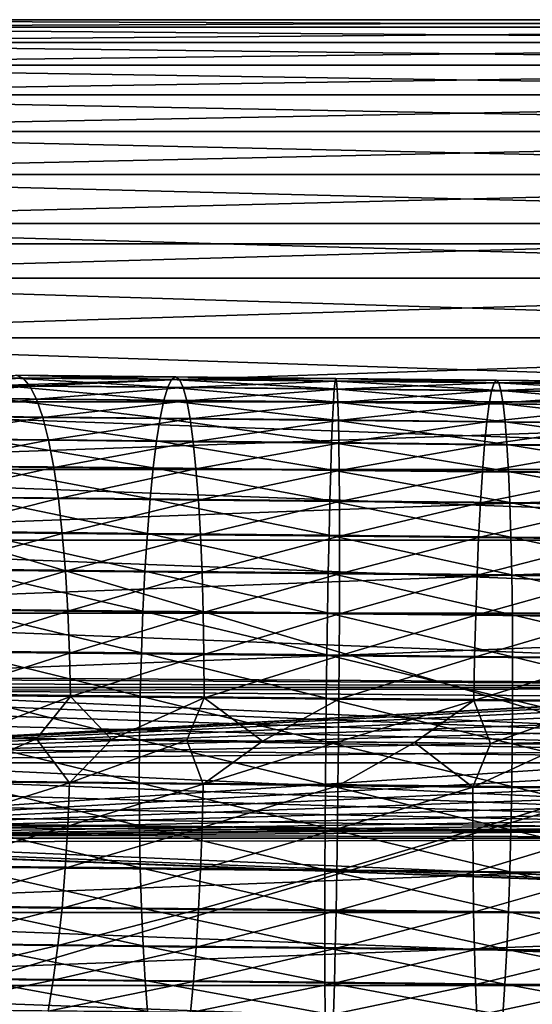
# Model space of a CAD drawing. Header units: metres. Extents: x -22 to 237, y -22 to 22.
# Tile 22 of 80: x 50 to 65, y -7 to 21. Entities that reach past the tile are written whole.
import ezdxf

# ---------------------------------------------------------------- set-up
doc = ezdxf.new("R2010")
doc.units = ezdxf.units.M
doc.layers.add('solid_KKK', color=7, linetype='CONTINUOUS')

msp = doc.modelspace()

# ---------------------------------------------------------------- linework, layer by layer
at = {"layer": 'solid_KKK'}
for points in [[(35.75, 21.472404, 150.911041), (91.050003, 21.472404, 150.911041), (91.050003, 21.252069, 148.744308)], [(35.75, 21.252069, 148.744308), (35.75, 21.472404, 150.911041), (91.050003, 21.252069, 148.744308)], [(35.75, 21.472404, 153.088959), (91.050003, 21.472404, 153.088959), (91.050003, 21.472404, 150.911041)], [(35.75, 21.472404, 150.911041), (35.75, 21.472404, 153.088959), (91.050003, 21.472404, 150.911041)], [(35.75, 21.252069, 155.255692), (91.050003, 21.252069, 155.255692), (91.050003, 21.472404, 153.088959)], [(35.75, 21.472404, 153.088959), (35.75, 21.252069, 155.255692), (91.050003, 21.472404, 153.088959)], [(35.75, 21.252069, 148.744308), (91.050003, 21.252069, 148.744308), (91.050003, 20.813658, 146.610977)], [(35.75, 20.813658, 146.610977), (35.75, 21.252069, 148.744308), (91.050003, 20.813658, 146.610977)], [(35.75, 20.813658, 157.389023), (91.050003, 20.813658, 157.389023), (91.050003, 21.252069, 155.255692)], [(35.75, 21.252069, 155.255692), (35.75, 20.813658, 157.389023), (91.050003, 21.252069, 155.255692)], [(35.75, 20.813658, 146.610977), (91.050003, 20.813658, 146.610977), (91.050003, 20.161673, 144.532944)], [(35.75, 20.161671, 144.532944), (35.75, 20.813658, 146.610977), (91.050003, 20.161673, 144.532944)], [(35.75, 20.161671, 159.467056), (91.050003, 20.161673, 159.467056), (91.050003, 20.813658, 157.389023)], [(35.75, 20.813658, 157.389023), (35.75, 20.161671, 159.467056), (91.050003, 20.813658, 157.389023)], [(35.75, 20.161671, 144.532944), (91.050003, 20.161673, 144.532944), (91.050003, 19.302799, 142.531525)], [(35.75, 19.302797, 161.468475), (91.050003, 19.302799, 161.468475), (91.050003, 20.161673, 159.467056)], [(35.75, 20.161671, 159.467056), (35.75, 19.302797, 161.468475), (91.050003, 20.161673, 159.467056)], [(35.75, 19.302797, 142.531525), (35.75, 20.161671, 144.532944), (91.050003, 19.302799, 142.531525)], [(35.75, 19.302797, 142.531525), (91.050003, 19.302799, 142.531525), (91.050003, 18.245853, 140.627274)], [(35.75, 18.245852, 163.372726), (91.050003, 18.245853, 163.372726), (91.050003, 19.302799, 161.468475)], [(35.75, 19.302797, 161.468475), (35.75, 18.245852, 163.372726), (91.050003, 19.302799, 161.468475)], [(35.75, 18.245852, 140.627274), (35.75, 19.302797, 142.531525), (91.050003, 18.245853, 140.627274)], [(35.75, 18.245852, 140.627274), (91.050003, 18.245853, 140.627274), (91.050003, 17.00168, 138.839722)], [(35.75, 17.001678, 165.160278), (91.050003, 17.00168, 165.160278), (91.050003, 18.245853, 163.372726)], [(35.75, 18.245852, 163.372726), (35.75, 17.001678, 165.160278), (91.050003, 18.245853, 163.372726)], [(35.75, 17.001678, 138.839722), (35.75, 18.245852, 140.627274), (91.050003, 17.00168, 138.839722)], [(35.75, 17.001678, 138.839722), (91.050003, 17.00168, 138.839722), (91.050003, 15.583048, 137.18721)], [(35.75, 15.583044, 166.81279), (91.050003, 15.583048, 166.81279), (91.050003, 17.00168, 165.160278)], [(35.75, 17.001678, 165.160278), (35.75, 15.583044, 166.81279), (91.050003, 17.00168, 165.160278)], [(35.75, 15.583044, 137.18721), (35.75, 17.001678, 138.839722), (91.050003, 15.583048, 137.18721)], [(35.75, 15.583044, 137.18721), (91.050003, 15.583048, 137.18721), (91.050003, 14.004513, 135.686707)], [(35.75, 14.004508, 168.313293), (91.050003, 14.004513, 168.313293), (91.050003, 15.583048, 166.81279)], [(35.75, 15.583044, 166.81279), (35.75, 14.004508, 168.313293), (91.050003, 15.583048, 166.81279)], [(35.75, 14.004508, 135.686707), (35.75, 15.583044, 137.18721), (91.050003, 14.004513, 135.686707)], [(120.987495, 15, 265.399994), (19.974985, 15, 250.300003), (19.974985, 15, 265.399994)], [(120.987495, -15, 265.399994), (120.987495, 15, 265.399994), (19.974985, 15, 265.399994)], [(120.987495, -15, 265.399994), (19.974985, 15, 265.399994), (19.974985, -15, 265.399994)], [(120.987495, 15, 250.300003), (19.974985, 15, 250.300003), (120.987495, 15, 265.399994)], [(19.974985, -15, 250.300003), (19.974985, 15, 250.300003), (120.987495, 15, 250.300003)], [(19.974985, -15, 250.300003), (120.987495, 15, 250.300003), (120.987495, -15, 250.300003)], [(35.75, 14.004508, 135.686707), (91.050003, 14.004513, 135.686707), (91.050003, 12.282272, 134.353592)], [(35.75, 12.282267, 169.646408), (91.050003, 12.282272, 169.646408), (91.050003, 14.004513, 168.313293)], [(35.75, 14.004508, 168.313293), (35.75, 12.282267, 169.646408), (91.050003, 14.004513, 168.313293)], [(35.75, 12.282267, 134.353592), (35.75, 14.004508, 135.686707), (91.050003, 12.282272, 134.353592)], [(35.75, 12.282267, 134.353592), (91.050003, 12.282272, 134.353592), (91.050003, 10.433998, 133.201553)], [(35.75, 10.433991, 170.798447), (91.050003, 10.433998, 170.798447), (91.050003, 12.282272, 169.646408)], [(35.75, 12.282267, 169.646408), (35.75, 10.433991, 170.798447), (91.050003, 12.282272, 169.646408)], [(35.75, 10.433991, 133.201553), (35.75, 12.282267, 134.353592), (91.050003, 10.433998, 133.201553)], [(50.375778, 11.199523, 630.142944), (50.577103, 11.119133, 628.892334), (46.115894, 11.164984, 628.006775)], [(46.115894, 11.164984, 628.006775), (50.577103, 11.119133, 628.892334), (46.400055, 10.93146, 626.791992)], [(50.577103, 11.119133, 628.892334), (50.77388, 10.886508, 627.660278), (46.400055, 10.93146, 626.791992)], [(49.971275, 10.901134, 632.626343), (54.752197, 10.85206, 633.224976), (50.172848, 11.126501, 631.393677)], [(50.172848, 11.126501, 631.393677), (54.865326, 11.078335, 631.981201), (50.375778, 11.199523, 630.142944)], [(54.752197, 10.85206, 633.224976), (54.865326, 11.078335, 631.981201), (50.172848, 11.126501, 631.393677)], [(50.375778, 11.199523, 630.142944), (54.978516, 11.152278, 630.719238), (50.577103, 11.119133, 628.892334)], [(54.865326, 11.078335, 631.981201), (54.978516, 11.152278, 630.719238), (50.375778, 11.199523, 630.142944)], [(54.978516, 11.152278, 630.719238), (55.090118, 11.072809, 629.457397), (50.577103, 11.119133, 628.892334)], [(50.577103, 11.119133, 628.892334), (55.090118, 11.072809, 629.457397), (50.77388, 10.886508, 627.660278)], [(54.865326, 11.078335, 631.981201), (59.587761, 11.029922, 632.232483), (54.978516, 11.152278, 630.719238)], [(54.978516, 11.152278, 630.719238), (59.610638, 11.104791, 630.965637), (55.090118, 11.072809, 629.457397)], [(59.587761, 11.029922, 632.232483), (59.610638, 11.104791, 630.965637), (54.978516, 11.152278, 630.719238)], [(59.610638, 11.104791, 630.965637), (59.631943, 11.026248, 629.699036), (55.090118, 11.072809, 629.457397)], [(59.587761, 11.029922, 632.232483), (64.316086, 10.981509, 632.146179), (59.610638, 11.104791, 630.965637)], [(59.610638, 11.104791, 630.965637), (64.248543, 11.057303, 630.881042), (59.631943, 11.026248, 629.699036)], [(64.316086, 10.981509, 632.146179), (64.248543, 11.057303, 630.881042), (59.610638, 11.104791, 630.965637)], [(46.400055, 10.93146, 626.791992), (50.77388, 10.886508, 627.660278), (46.674198, 10.549126, 625.61322)], [(50.77388, 10.886508, 627.660278), (50.96323, 10.505044, 626.4646), (46.674198, 10.549126, 625.61322)], [(49.774006, 10.526717, 633.822937), (54.640785, 10.476762, 634.432251), (49.971275, 10.901134, 632.626343)], [(54.640785, 10.476762, 634.432251), (54.752197, 10.85206, 633.224976), (49.971275, 10.901134, 632.626343)], [(55.090118, 11.072809, 629.457397), (55.198498, 10.841091, 628.214233), (50.77388, 10.886508, 627.660278)], [(50.77388, 10.886508, 627.660278), (55.198498, 10.841091, 628.214233), (50.96323, 10.505044, 626.4646)], [(55.198498, 10.841091, 628.214233), (55.302071, 10.460508, 627.007874), (50.96323, 10.505044, 626.4646)], [(54.640785, 10.476762, 634.432251), (59.538631, 10.426551, 634.692871), (54.752197, 10.85206, 633.224976)], [(54.752197, 10.85206, 633.224976), (59.563641, 10.802735, 633.480957), (54.865326, 11.078335, 631.981201)], [(59.538631, 10.426551, 634.692871), (59.563641, 10.802735, 633.480957), (54.752197, 10.85206, 633.224976)], [(59.563641, 10.802735, 633.480957), (59.587761, 11.029922, 632.232483), (54.865326, 11.078335, 631.981201)], [(55.090118, 11.072809, 629.457397), (59.631943, 11.026248, 629.699036), (55.198498, 10.841091, 628.214233)], [(59.631943, 11.026248, 629.699036), (59.65136, 10.795442, 628.451172), (55.198498, 10.841091, 628.214233)], [(55.198498, 10.841091, 628.214233), (59.65136, 10.795442, 628.451172), (55.302071, 10.460508, 627.007874)], [(59.563641, 10.802735, 633.480957), (64.381088, 10.75341, 633.393005), (59.587761, 11.029922, 632.232483)], [(64.381088, 10.75341, 633.393005), (64.316086, 10.981509, 632.146179), (59.587761, 11.029922, 632.232483)], [(64.248543, 11.057303, 630.881042), (64.179436, 10.979687, 629.616089), (59.631943, 11.026248, 629.699036)], [(59.631943, 11.026248, 629.699036), (64.179436, 10.979687, 629.616089), (59.65136, 10.795442, 628.451172)], [(64.179436, 10.979687, 629.616089), (64.109779, 10.749792, 628.369812), (59.65136, 10.795442, 628.451172)], [(64.179436, 10.979687, 629.616089), (68.709419, 10.933362, 629.208862), (64.109779, 10.749792, 628.369812)], [(68.709419, 10.933362, 629.208862), (68.551041, 10.704375, 627.970581), (64.109779, 10.749792, 628.369812)], [(64.248543, 11.057303, 630.881042), (68.868584, 11.010058, 630.465698), (64.179436, 10.979687, 629.616089)], [(68.868584, 11.010058, 630.465698), (68.709419, 10.933362, 629.208862), (64.179436, 10.979687, 629.616089)], [(69.026207, 10.933343, 631.722778), (68.868584, 11.010058, 630.465698), (64.248543, 11.057303, 630.881042)], [(64.316086, 10.981509, 632.146179), (69.026207, 10.933343, 631.722778), (64.248543, 11.057303, 630.881042)], [(69.179985, 10.704336, 632.961609), (69.026207, 10.933343, 631.722778), (64.316086, 10.981509, 632.146179)], [(64.381088, 10.75341, 633.393005), (69.179985, 10.704336, 632.961609), (64.316086, 10.981509, 632.146179)], [(46.674198, 10.549126, 625.61322), (50.96323, 10.505044, 626.4646), (46.934326, 10.023566, 624.48761)], [(49.583923, 10.008719, 634.965942), (54.532715, 9.957922, 635.585571), (49.774006, 10.526717, 633.822937)], [(54.532715, 9.957922, 635.585571), (54.640785, 10.476762, 634.432251), (49.774006, 10.526717, 633.822937)], [(59.65136, 10.795442, 628.451172), (59.66861, 10.415744, 627.240173), (55.302071, 10.460508, 627.007874)], [(59.538631, 10.426551, 634.692871), (64.442589, 10.37634, 634.603394), (59.563641, 10.802735, 633.480957)], [(64.442589, 10.37634, 634.603394), (64.381088, 10.75341, 633.393005), (59.563641, 10.802735, 633.480957)], [(59.65136, 10.795442, 628.451172), (64.109779, 10.749792, 628.369812), (59.66861, 10.415744, 627.240173)], [(64.109779, 10.749792, 628.369812), (64.040596, 10.370979, 627.1604), (59.66861, 10.415744, 627.240173)], [(64.109779, 10.749792, 628.369812), (68.551041, 10.704375, 627.970581), (64.040596, 10.370979, 627.1604)], [(68.551041, 10.704375, 627.970581), (68.395752, 10.326443, 626.768921), (64.040596, 10.370979, 627.1604)], [(69.327667, 10.326385, 634.164246), (69.179985, 10.704336, 632.961609), (64.381088, 10.75341, 633.393005)], [(64.442589, 10.37634, 634.603394), (69.327667, 10.326385, 634.164246), (64.381088, 10.75341, 633.393005)], [(35.75, 10.433991, 133.201553), (91.050003, 10.433998, 133.201553), (91.050003, 8.478656, 132.242416)], [(35.75, 8.47865, 171.757599), (91.050003, 8.478656, 171.757584), (91.050003, 10.433998, 170.798447)], [(35.75, 10.433991, 170.798447), (35.75, 8.47865, 171.757599), (91.050003, 10.433998, 170.798447)], [(35.75, 8.47865, 132.242401), (35.75, 10.433991, 133.201553), (91.050003, 8.478656, 132.242416)], [(50.96323, 10.505044, 626.4646), (51.142391, 9.980317, 625.322937), (46.934326, 10.023566, 624.48761)], [(50.96323, 10.505044, 626.4646), (55.302071, 10.460508, 627.007874), (51.142391, 9.980317, 625.322937)], [(55.302071, 10.460508, 627.007874), (55.399326, 9.936622, 625.855896), (51.142391, 9.980317, 625.322937)], [(54.532715, 9.957922, 635.585571), (59.5131, 9.906865, 635.850525), (54.640785, 10.476762, 634.432251)], [(59.5131, 9.906865, 635.850525), (59.538631, 10.426551, 634.692871), (54.640785, 10.476762, 634.432251)], [(55.302071, 10.460508, 627.007874), (59.66861, 10.415744, 627.240173), (55.399326, 9.936622, 625.855896)], [(59.66861, 10.415744, 627.240173), (59.683434, 9.892702, 626.083862), (55.399326, 9.936622, 625.855896)], [(59.5131, 9.906865, 635.850525), (64.499695, 9.855808, 635.759521), (59.538631, 10.426551, 634.692871)], [(64.499695, 9.855808, 635.759521), (64.442589, 10.37634, 634.603394), (59.538631, 10.426551, 634.692871)], [(59.66861, 10.415744, 627.240173), (64.040596, 10.370979, 627.1604), (59.683434, 9.892702, 626.083862)], [(64.040596, 10.370979, 627.1604), (63.972885, 9.848783, 626.005554), (59.683434, 9.892702, 626.083862)], [(64.040596, 10.370979, 627.1604), (68.395752, 10.326443, 626.768921), (63.972885, 9.848783, 626.005554)], [(68.395752, 10.326443, 626.768921), (68.245827, 9.805087, 625.62146), (63.972885, 9.848783, 626.005554)], [(69.467102, 9.805011, 635.312988), (69.327667, 10.326385, 634.164246), (64.442589, 10.37634, 634.603394)], [(64.499695, 9.855808, 635.759521), (69.467102, 9.805011, 635.312988), (64.442589, 10.37634, 634.603394)], [(46.934326, 10.023566, 624.48761), (51.142391, 9.980317, 625.322937), (47.176636, 9.362462, 623.43158)], [(51.142391, 9.980317, 625.322937), (51.308746, 9.319993, 624.251831), (47.176636, 9.362462, 623.43158)], [(49.403805, 9.35471, 636.038635), (54.429569, 9.303123, 636.667908), (49.583923, 10.008719, 634.965942)], [(54.429569, 9.303123, 636.667908), (54.532715, 9.957922, 635.585571), (49.583923, 10.008719, 634.965942)], [(51.142391, 9.980317, 625.322937), (55.399326, 9.936622, 625.855896), (51.308746, 9.319993, 624.251831)], [(54.429569, 9.303123, 636.667908), (59.487419, 9.251271, 636.937012), (54.532715, 9.957922, 635.585571)], [(59.487419, 9.251271, 636.937012), (59.5131, 9.906865, 635.850525), (54.532715, 9.957922, 635.585571)], [(55.399326, 9.936622, 625.855896), (55.488838, 9.277086, 624.775208), (51.308746, 9.319993, 624.251831)], [(55.399326, 9.936622, 625.855896), (59.683434, 9.892702, 626.083862), (55.488838, 9.277086, 624.775208)], [(59.683434, 9.892702, 626.083862), (59.695621, 9.23396, 624.999023), (55.488838, 9.277086, 624.775208)], [(59.487419, 9.251271, 636.937012), (64.551575, 9.19942, 636.844604), (59.5131, 9.906865, 635.850525)], [(64.551575, 9.19942, 636.844604), (64.499695, 9.855808, 635.759521), (59.5131, 9.906865, 635.850525)], [(59.683434, 9.892702, 626.083862), (63.972885, 9.848783, 626.005554), (59.695621, 9.23396, 624.999023)], [(63.972885, 9.848783, 626.005554), (63.907646, 9.190833, 624.92218), (59.695621, 9.23396, 624.999023)], [(63.972885, 9.848783, 626.005554), (68.245827, 9.805087, 625.62146), (63.907646, 9.190833, 624.92218)], [(68.245827, 9.805087, 625.62146), (68.103462, 9.147926, 624.544983), (63.907646, 9.190833, 624.92218)], [(69.596245, 9.147833, 636.391113), (69.467102, 9.805011, 635.312988), (64.499695, 9.855808, 635.759521)], [(64.551575, 9.19942, 636.844604), (69.596245, 9.147833, 636.391113), (64.499695, 9.855808, 635.759521)], [(47.176636, 9.362462, 623.43158), (51.308746, 9.319993, 624.251831), (47.397587, 8.575472, 622.460632)], [(51.308746, 9.319993, 624.251831), (51.459862, 8.533721, 623.267029), (47.397587, 8.575472, 622.460632)], [(49.236282, 8.574244, 637.025452), (54.332855, 8.521931, 637.663574), (49.403805, 9.35471, 636.038635)], [(54.332855, 8.521931, 637.663574), (54.429569, 9.303123, 636.667908), (49.403805, 9.35471, 636.038635)], [(51.308746, 9.319993, 624.251831), (55.488838, 9.277086, 624.775208), (51.459862, 8.533721, 623.267029)], [(55.488838, 9.277086, 624.775208), (55.569309, 8.491539, 623.781555), (51.459862, 8.533721, 623.267029)], [(54.332855, 8.521931, 637.663574), (59.461964, 8.469349, 637.936462), (54.429569, 9.303123, 636.667908)], [(59.461964, 8.469349, 637.936462), (59.487419, 9.251271, 636.937012), (54.429569, 9.303123, 636.667908)], [(55.488838, 9.277086, 624.775208), (59.695621, 9.23396, 624.999023), (55.569309, 8.491539, 623.781555)], [(59.695621, 9.23396, 624.999023), (59.70499, 8.449142, 624.001587), (55.569309, 8.491539, 623.781555)], [(59.461964, 8.469349, 637.936462), (64.597473, 8.416766, 637.842712), (59.487419, 9.251271, 636.937012)], [(64.597473, 8.416766, 637.842712), (64.551575, 9.19942, 636.844604), (59.487419, 9.251271, 636.937012)], [(59.695621, 9.23396, 624.999023), (63.907646, 9.190833, 624.92218), (59.70499, 8.449142, 624.001587)], [(63.907646, 9.190833, 624.92218), (63.845829, 8.406744, 623.926025), (59.70499, 8.449142, 624.001587)], [(63.907646, 9.190833, 624.92218), (68.103462, 9.147926, 624.544983), (63.845829, 8.406744, 623.926025)], [(68.103462, 9.147926, 624.544983), (67.970734, 8.364562, 623.555237), (63.845829, 8.406744, 623.926025)], [(69.713211, 8.364452, 637.382874), (69.596245, 9.147833, 636.391113), (64.551575, 9.19942, 636.844604)], [(64.597473, 8.416766, 637.842712), (69.713211, 8.364452, 637.382874), (64.551575, 9.19942, 636.844604)], [(47.397587, 8.575472, 622.460632), (51.459862, 8.533721, 623.267029), (47.593952, 7.674095, 621.588928)], [(49.083801, 7.678727, 637.911804), (54.24398, 7.62576, 638.557922), (49.236282, 8.574244, 637.025452)], [(54.24398, 7.62576, 638.557922), (54.332855, 8.521931, 637.663574), (49.236282, 8.574244, 637.025452)], [(35.75, 8.47865, 132.242401), (91.050003, 8.478656, 132.242416), (91.050003, 6.436311, 131.486008)], [(35.75, 6.436306, 172.513992), (91.050003, 6.436311, 172.513992), (91.050003, 8.478656, 171.757584)], [(35.75, 8.47865, 171.757599), (35.75, 6.436306, 172.513992), (91.050003, 8.478656, 171.757584)], [(35.75, 6.436306, 131.486008), (35.75, 8.47865, 132.242401), (91.050003, 6.436311, 131.486008)], [(51.459862, 8.533721, 623.267029), (51.593529, 7.632988, 622.382874), (47.593952, 7.674095, 621.588928)], [(51.459862, 8.533721, 623.267029), (55.569309, 8.491539, 623.781555), (51.593529, 7.632988, 622.382874)], [(55.569309, 8.491539, 623.781555), (55.639553, 7.591458, 622.889465), (51.593529, 7.632988, 622.382874)], [(54.24398, 7.62576, 638.557922), (59.437103, 7.572522, 638.834229), (54.332855, 8.521931, 637.663574)], [(59.437103, 7.572522, 638.834229), (59.461964, 8.469349, 637.936462), (54.332855, 8.521931, 637.663574)], [(55.569309, 8.491539, 623.781555), (59.70499, 8.449142, 624.001587), (55.639553, 7.591458, 622.889465)], [(59.70499, 8.449142, 624.001587), (59.711407, 7.549714, 623.10614), (55.639553, 7.591458, 622.889465)], [(59.437103, 7.572522, 638.834229), (64.636703, 7.519283, 638.739319), (59.461964, 8.469349, 637.936462)], [(64.636703, 7.519283, 638.739319), (64.597473, 8.416766, 637.842712), (59.461964, 8.469349, 637.936462)], [(59.70499, 8.449142, 624.001587), (63.845829, 8.406744, 623.926025), (59.711407, 7.549714, 623.10614)], [(63.845829, 8.406744, 623.926025), (63.788338, 7.507971, 623.031738), (59.711407, 7.549714, 623.10614)], [(63.845829, 8.406744, 623.926025), (67.970734, 8.364562, 623.555237), (63.788338, 7.507971, 623.031738)], [(67.970734, 8.364562, 623.555237), (67.849579, 7.46644, 622.666626), (63.788338, 7.507971, 623.031738)], [(69.816292, 7.466317, 638.273682), (69.713211, 8.364452, 637.382874), (64.597473, 8.416766, 637.842712)], [(64.636703, 7.519283, 638.739319), (69.816292, 7.466317, 638.273682), (64.597473, 8.416766, 637.842712)], [(47.593952, 7.674095, 621.588928), (51.593529, 7.632988, 622.382874), (47.762859, 6.671501, 620.829224)], [(51.593529, 7.632988, 622.382874), (51.707798, 6.630957, 621.612305), (47.762859, 6.671501, 620.829224)], [(48.948589, 6.681242, 638.684875), (54.164249, 6.627706, 639.337952), (49.083801, 7.678727, 637.911804)], [(54.164249, 6.627706, 639.337952), (54.24398, 7.62576, 638.557922), (49.083801, 7.678727, 637.911804)], [(51.593529, 7.632988, 622.382874), (55.639553, 7.591458, 622.889465), (51.707798, 6.630957, 621.612305)], [(55.639553, 7.591458, 622.889465), (55.698547, 6.589993, 622.112), (51.707798, 6.630957, 621.612305)], [(54.164249, 6.627706, 639.337952), (59.413204, 6.573895, 639.617188), (54.24398, 7.62576, 638.557922)], [(59.413204, 6.573895, 639.617188), (59.437103, 7.572522, 638.834229), (54.24398, 7.62576, 638.557922)], [(55.639553, 7.591458, 622.889465), (59.711407, 7.549714, 623.10614), (55.698547, 6.589993, 622.112)], [(59.711407, 7.549714, 623.10614), (59.714775, 6.54882, 622.325684), (55.698547, 6.589993, 622.112)], [(59.413204, 6.573895, 639.617188), (64.668709, 6.520084, 639.521301), (59.437103, 7.572522, 638.834229)], [(64.668709, 6.520084, 639.521301), (64.636703, 7.519283, 638.739319), (59.437103, 7.572522, 638.834229)], [(59.711407, 7.549714, 623.10614), (63.788338, 7.507971, 623.031738), (59.714775, 6.54882, 622.325684)], [(63.788338, 7.507971, 623.031738), (63.736012, 6.507647, 622.252258), (59.714775, 6.54882, 622.325684)], [(63.788338, 7.507971, 623.031738), (67.849579, 7.46644, 622.666626), (63.736012, 6.507647, 622.252258)], [(67.849579, 7.46644, 622.666626), (67.741768, 6.466684, 621.892212), (63.736012, 6.507647, 622.252258)], [(69.903984, 6.466548, 639.050659), (69.816292, 7.466317, 638.273682), (64.636703, 7.519283, 638.739319)], [(64.668709, 6.520084, 639.521301), (69.903984, 6.466548, 639.050659), (64.636703, 7.519283, 638.739319)], [(47.762859, 6.671501, 620.829224), (51.707798, 6.630957, 621.612305), (47.901844, 5.582341, 620.192566)], [(51.707798, 6.630957, 621.612305), (51.800995, 5.542267, 620.966553), (47.901844, 5.582341, 620.192566)], [(48.832626, 5.596364, 639.333374), (54.094826, 5.54235, 639.992249), (48.948589, 6.681242, 638.684875)], [(54.094826, 5.54235, 639.992249), (54.164249, 6.627706, 639.337952), (48.948589, 6.681242, 638.684875)], [(51.707798, 6.630957, 621.612305), (55.698547, 6.589993, 622.112), (51.800995, 5.542267, 620.966553)], [(55.698547, 6.589993, 622.112), (55.74543, 5.501779, 621.460449), (51.800995, 5.542267, 620.966553)], [(54.094826, 5.54235, 639.992249), (59.390617, 5.48806, 640.273987), (54.164249, 6.627706, 639.337952)], [(59.390617, 5.48806, 640.273987), (59.413204, 6.573895, 639.617188), (54.164249, 6.627706, 639.337952)], [(55.698547, 6.589993, 622.112), (59.714775, 6.54882, 622.325684), (55.74543, 5.501779, 621.460449)], [(59.714775, 6.54882, 622.325684), (59.715046, 5.461084, 621.671631), (55.74543, 5.501779, 621.460449)], [(59.390617, 5.48806, 640.273987), (64.693016, 5.433769, 640.177185), (59.413204, 6.573895, 639.617188)], [(64.693016, 5.433769, 640.177185), (64.668709, 6.520084, 639.521301), (59.413204, 6.573895, 639.617188)], [(59.714775, 6.54882, 622.325684), (63.736012, 6.507647, 622.252258), (59.715046, 5.461084, 621.671631)], [(35.75, 6.436306, 131.486008), (91.050003, 6.436311, 131.486008), (91.050003, 4.32792, 130.940109)], [(35.75, 4.327918, 173.059891), (91.050003, 4.32792, 173.059891), (91.050003, 6.436311, 172.513992)], [(35.75, 6.436306, 172.513992), (35.75, 4.327918, 173.059891), (91.050003, 6.436311, 172.513992)], [(35.75, 4.327918, 130.940109), (35.75, 6.436306, 131.486008), (91.050003, 4.32792, 130.940109)], [(63.736012, 6.507647, 622.252258), (63.689613, 5.420389, 621.599121), (59.715046, 5.461084, 621.671631)], [(63.736012, 6.507647, 622.252258), (67.741768, 6.466684, 621.892212), (63.689613, 5.420389, 621.599121)], [(67.741768, 6.466684, 621.892212), (67.64888, 5.379901, 621.243225), (63.689613, 5.420389, 621.599121)], [(69.975006, 5.379755, 639.702393), (69.903984, 6.466548, 639.050659), (64.668709, 6.520084, 639.521301)], [(64.693016, 5.433769, 640.177185), (69.975006, 5.379755, 639.702393), (64.668709, 6.520084, 639.521301)], [(47.901844, 5.582341, 620.192566), (51.800995, 5.542267, 620.966553), (48.008873, 4.422528, 619.688293)], [(51.800995, 5.542267, 620.966553), (51.871765, 4.382827, 620.455139), (48.008873, 4.422528, 619.688293)], [(48.737602, 4.439945, 639.847717), (54.03672, 4.385552, 640.51123), (48.832626, 5.596364, 639.333374)], [(54.03672, 4.385552, 640.51123), (54.094826, 5.54235, 639.992249), (48.832626, 5.596364, 639.333374)], [(51.800995, 5.542267, 620.966553), (55.74543, 5.501779, 621.460449), (51.871765, 4.382827, 620.455139)], [(55.74543, 5.501779, 621.460449), (55.779518, 4.342715, 620.944397), (51.871765, 4.382827, 620.455139)], [(54.03672, 4.385552, 640.51123), (59.369667, 4.330881, 640.794922), (54.094826, 5.54235, 639.992249)], [(59.369667, 4.330881, 640.794922), (59.390617, 5.48806, 640.273987), (54.094826, 5.54235, 639.992249)], [(55.74543, 5.501779, 621.460449), (59.715046, 5.461084, 621.671631), (55.779518, 4.342715, 620.944397)], [(59.715046, 5.461084, 621.671631), (59.712215, 4.302399, 621.153625), (55.779518, 4.342715, 620.944397)], [(59.369667, 4.330881, 640.794922), (64.709267, 4.276209, 640.69751), (59.390617, 5.48806, 640.273987)], [(64.709267, 4.276209, 640.69751), (64.693016, 5.433769, 640.177185), (59.390617, 5.48806, 640.273987)], [(59.715046, 5.461084, 621.671631), (63.689613, 5.420389, 621.599121), (59.712215, 4.302399, 621.153625)], [(63.689613, 5.420389, 621.599121), (63.649822, 4.262082, 621.081787), (59.712215, 4.302399, 621.153625)], [(63.689613, 5.420389, 621.599121), (67.64888, 5.379901, 621.243225), (63.649822, 4.262082, 621.081787)], [(70.028313, 4.221816, 640.21936), (69.975006, 5.379755, 639.702393), (64.693016, 5.433769, 640.177185)], [(64.709267, 4.276209, 640.69751), (70.028313, 4.221816, 640.21936), (64.693016, 5.433769, 640.177185)], [(67.64888, 5.379901, 621.243225), (67.572273, 4.221971, 620.729187), (63.649822, 4.262082, 621.081787)], [(35.75, 4.327918, 130.940109), (91.050003, 4.32792, 130.940109), (91.050003, 2.17512, 130.610306)], [(35.75, 2.175119, 173.389694), (91.050003, 2.17512, 173.389694), (91.050003, 4.32792, 173.059891)], [(35.75, 4.327918, 173.059891), (35.75, 2.175119, 173.389694), (91.050003, 4.32792, 173.059891)], [(42.755779, 2.491517, 130.644852), (35.75, 4.327918, 130.940109), (91.050003, 2.17512, 130.610306)], [(48.008873, 4.422528, 619.688293), (51.871765, 4.382827, 620.455139), (48.082382, 3.209009, 619.323792)], [(51.871765, 4.382827, 620.455139), (51.919067, 3.169577, 620.085388), (48.082382, 3.209009, 619.323792)], [(48.664909, 3.228882, 640.220459), (53.990788, 3.174215, 640.887329), (48.737602, 4.439945, 639.847717)], [(53.990788, 3.174215, 640.887329), (54.03672, 4.385552, 640.51123), (48.737602, 4.439945, 639.847717)], [(51.871765, 4.382827, 620.455139), (55.779518, 4.342715, 620.944397), (51.919067, 3.169577, 620.085388)], [(55.779518, 4.342715, 620.944397), (55.800308, 3.129737, 620.57135), (51.919067, 3.169577, 620.085388)], [(53.990788, 3.174215, 640.887329), (59.350666, 3.119267, 641.172485), (54.03672, 4.385552, 640.51123)], [(59.350666, 3.119267, 641.172485), (59.369667, 4.330881, 640.794922), (54.03672, 4.385552, 640.51123)], [(55.779518, 4.342715, 620.944397), (59.712215, 4.302399, 621.153625), (55.800308, 3.129737, 620.57135)], [(59.712215, 4.302399, 621.153625), (59.706329, 3.089694, 620.779175), (55.800308, 3.129737, 620.57135)], [(59.350666, 3.119267, 641.172485), (64.717232, 3.064319, 641.074524), (59.369667, 4.330881, 640.794922)], [(64.717232, 3.064319, 641.074524), (64.709267, 4.276209, 640.69751), (59.369667, 4.330881, 640.794922)], [(59.712215, 4.302399, 621.153625), (63.649822, 4.262082, 621.081787), (59.706329, 3.089694, 620.779175)], [(70.063133, 3.009651, 640.593994), (70.028313, 4.221816, 640.21936), (64.709267, 4.276209, 640.69751)], [(64.717232, 3.064319, 641.074524), (70.063133, 3.009651, 640.593994), (64.709267, 4.276209, 640.69751)], [(63.649822, 4.262082, 621.081787), (63.617222, 3.049651, 620.707825), (59.706329, 3.089694, 620.779175)], [(63.649822, 4.262082, 621.081787), (67.572273, 4.221971, 620.729187), (63.617222, 3.049651, 620.707825)], [(67.572273, 4.221971, 620.729187), (67.513062, 3.009812, 620.357605), (63.617222, 3.049651, 620.707825)], [(48.082382, 3.209009, 619.323792), (51.919067, 3.169577, 620.085388), (48.121296, 1.959514, 619.104309)], [(51.919067, 3.169577, 620.085388), (51.942215, 1.920244, 619.862793), (48.121296, 1.959514, 619.104309)], [(48.615604, 1.98087, 640.446167), (53.957695, 1.926036, 641.115051), (48.664909, 3.228882, 640.220459)], [(53.957695, 1.926036, 641.115051), (53.990788, 3.174215, 640.887329), (48.664909, 3.228882, 640.220459)], [(51.919067, 3.169577, 620.085388), (55.800308, 3.129737, 620.57135), (51.942215, 1.920244, 619.862793)], [(55.800308, 3.129737, 620.57135), (55.807503, 1.880569, 620.346802), (51.942215, 1.920244, 619.862793)], [(53.957695, 1.926036, 641.115051), (59.333885, 1.870921, 641.401062), (53.990788, 3.174215, 640.887329)], [(59.333885, 1.870921, 641.401062), (59.350666, 3.119267, 641.172485), (53.990788, 3.174215, 640.887329)], [(55.800308, 3.129737, 620.57135), (59.706329, 3.089694, 620.779175), (55.807503, 1.880569, 620.346802)], [(59.706329, 3.089694, 620.779175), (59.697468, 1.84069, 620.553772), (55.807503, 1.880569, 620.346802)], [(59.333885, 1.870921, 641.401062), (64.716782, 1.815806, 641.302856), (59.350666, 3.119267, 641.172485)], [(64.716782, 1.815806, 641.302856), (64.717232, 3.064319, 641.074524), (59.350666, 3.119267, 641.172485)], [(59.706329, 3.089694, 620.779175), (63.617222, 3.049651, 620.707825), (59.697468, 1.84069, 620.553772)], [(63.617222, 3.049651, 620.707825), (63.592285, 1.800812, 620.482666), (59.697468, 1.84069, 620.553772)], [(63.617222, 3.049651, 620.707825), (67.513062, 3.009812, 620.357605), (63.592285, 1.800812, 620.482666)], [(67.513062, 3.009812, 620.357605), (67.472107, 1.761136, 620.133911), (63.592285, 1.800812, 620.482666)], [(64.716782, 1.815806, 641.302856), (70.078957, 1.760972, 640.820801), (64.717232, 3.064319, 641.074524)], [(70.078957, 1.760972, 640.820801), (70.063133, 3.009651, 640.593994), (64.717232, 3.064319, 641.074524)], [(43.162251, 2.423865, 130.63707), (42.755779, 2.491517, 130.644852), (91.050003, 2.17512, 130.610306)], [(43.552532, 2.290174, 130.62233), (43.162251, 2.423865, 130.63707), (91.050003, 2.17512, 130.610306)], [(43.916218, 2.09367, 130.602188), (43.552532, 2.290174, 130.62233), (91.050003, 2.17512, 130.610306)], [(35.75, 2.175119, 173.389694), (70.550003, 1.9, 173.415878), (91.050003, 2.17512, 173.389694)], [(35.75, 2.175119, 173.389694), (35.75, 0, 173.5), (70.550003, 1.9, 173.415878)], [(43.916218, 2.09367, 130.602188), (91.050003, 2.17512, 130.610306), (91.050003, 0, 130.5)], [(44.242939, 1.839553, 130.578842), (43.916218, 2.09367, 130.602188), (91.050003, 0, 130.5)], [(35.75, 0, 173.5), (70.220161, 1.871143, 173.418427), (70.550003, 1.9, 173.415878)], [(35.75, 0, 173.5), (69.900421, 1.785504, 173.425735), (70.220161, 1.871143, 173.418427)], [(35.75, 0, 173.5), (69.600082, 1.645496, 173.436935), (69.900421, 1.785504, 173.425735)], [(44.523323, 1.53493, 130.554855), (44.242939, 1.839553, 130.578842), (91.050003, 0, 130.5)], [(48.121296, 1.959514, 619.104309), (51.942215, 1.920244, 619.862793), (48.806141, 0.717018, 619.189148)], [(48.615604, 1.98087, 640.446167), (48.590427, 0.715413, 640.521545), (53.937939, 0.660523, 641.191101)], [(48.615604, 1.98087, 640.446167), (53.937939, 0.660523, 641.191101), (53.957695, 1.926036, 641.115051)], [(51.942215, 1.920244, 619.862793), (50.957779, 0.694903, 619.622375), (48.806141, 0.717018, 619.189148)], [(51.942215, 1.920244, 619.862793), (53.125118, 0.672642, 619.968628), (50.957779, 0.694903, 619.622375)], [(51.942215, 1.920244, 619.862793), (55.807503, 1.880569, 620.346802), (53.125118, 0.672642, 619.968628)], [(55.807503, 1.880569, 620.346802), (55.304642, 0.650273, 620.227356), (53.125118, 0.672642, 619.968628)], [(53.957695, 1.926036, 641.115051), (53.937939, 0.660523, 641.191101), (59.319588, 0.605352, 641.477417)], [(53.957695, 1.926036, 641.115051), (59.319588, 0.605352, 641.477417), (59.333885, 1.870921, 641.401062)], [(55.807503, 1.880569, 620.346802), (57.492813, 0.627831, 620.398132), (55.304642, 0.650273, 620.227356)], [(55.807503, 1.880569, 620.346802), (59.697468, 1.84069, 620.553772), (57.492813, 0.627831, 620.398132)], [(59.697468, 1.84069, 620.553772), (59.686085, 0.605352, 620.480591), (57.492813, 0.627831, 620.398132)], [(59.333885, 1.870921, 641.401062), (59.319588, 0.605352, 641.477417), (64.707947, 0.550181, 641.379089)], [(59.333885, 1.870921, 641.401062), (64.707947, 0.550181, 641.379089), (64.716782, 1.815806, 641.302856)], [(59.697468, 1.84069, 620.553772), (63.592285, 1.800812, 620.482666), (59.686085, 0.605352, 620.480591)], [(63.592285, 1.800812, 620.482666), (61.880901, 0.582874, 620.474731), (59.686085, 0.605352, 620.480591)], [(63.592285, 1.800812, 620.482666), (64.0737, 0.560432, 620.380432), (61.880901, 0.582874, 620.474731)], [(63.592285, 1.800812, 620.482666), (67.472107, 1.761136, 620.133911), (64.0737, 0.560432, 620.380432)], [(67.472107, 1.761136, 620.133911), (66.260925, 0.538062, 620.197937), (64.0737, 0.560432, 620.380432)], [(64.716782, 1.815806, 641.302856), (64.707947, 0.550181, 641.379089), (70.075569, 0.495292, 640.896545)], [(64.716782, 1.815806, 641.302856), (70.075569, 0.495292, 640.896545), (70.078957, 1.760972, 640.820801)], [(35.75, 0, 173.5), (69.328453, 1.455266, 173.450699), (69.600082, 1.645496, 173.436935)], [(35.75, 0, 173.5), (69.094086, 1.220773, 173.465317), (69.328453, 1.455266, 173.450699)], [(44.749443, 1.188465, 130.532867), (44.523323, 1.53493, 130.554855), (91.050003, 0, 130.5)], [(35.75, 0, 173.5), (68.90403, 0.949102, 173.479034), (69.094086, 1.220773, 173.465317)], [(44.915062, 0.81021, 130.515274), (44.749443, 1.188465, 130.532867), (91.050003, 0, 130.5)], [(35.75, 0, 173.5), (68.764244, 0.64889, 173.490204), (68.90403, 0.949102, 173.479034)], [(35.75, 0, 173.5), (68.678764, 0.329345, 173.497482), (68.764244, 0.64889, 173.490204)], [(45.016056, 0.410544, 130.503922), (44.915062, 0.81021, 130.515274), (91.050003, 0, 130.5)], [(48.806141, 0.717018, 619.189148), (50.957779, 0.694903, 619.622375), (48.094849, -0.541384, 619.107422)], [(50.957779, 0.694903, 619.622375), (51.916019, -0.580657, 619.865967), (48.094849, -0.541384, 619.107422)], [(48.589413, -0.520031, 640.449341), (53.931755, -0.574868, 641.118225), (48.590427, 0.715413, 640.521545)], [(53.931755, -0.574868, 641.118225), (53.937939, 0.660523, 641.191101), (48.590427, 0.715413, 640.521545)], [(50.957779, 0.694903, 619.622375), (53.125118, 0.672642, 619.968628), (51.916019, -0.580657, 619.865967)], [(53.125118, 0.672642, 619.968628), (55.304642, 0.650273, 620.227356), (51.916019, -0.580657, 619.865967)], [(55.304642, 0.650273, 620.227356), (55.781567, -0.620335, 620.349976), (51.916019, -0.580657, 619.865967)], [(53.931755, -0.574868, 641.118225), (59.308205, -0.629985, 641.404297), (53.937939, 0.660523, 641.191101)], [(59.308205, -0.629985, 641.404297), (59.319588, 0.605352, 641.477417), (53.937939, 0.660523, 641.191101)], [(55.304642, 0.650273, 620.227356), (57.492813, 0.627831, 620.398132), (55.781567, -0.620335, 620.349976)], [(57.492813, 0.627831, 620.398132), (59.686085, 0.605352, 620.480591), (55.781567, -0.620335, 620.349976)], [(59.686085, 0.605352, 620.480591), (59.671787, -0.660216, 620.556946), (55.781567, -0.620335, 620.349976)], [(59.308205, -0.629985, 641.404297), (64.69136, -0.685103, 641.30603), (59.319588, 0.605352, 641.477417)], [(64.69136, -0.685103, 641.30603), (64.707947, 0.550181, 641.379089), (59.319588, 0.605352, 641.477417)], [(59.686085, 0.605352, 620.480591), (61.880901, 0.582874, 620.474731), (59.671787, -0.660216, 620.556946)], [(61.880901, 0.582874, 620.474731), (63.566864, -0.700098, 620.48584), (59.671787, -0.660216, 620.556946)], [(61.880901, 0.582874, 620.474731), (64.0737, 0.560432, 620.380432), (63.566864, -0.700098, 620.48584)], [(35.75, 0, 173.5), (68.650002, 0, 173.5), (68.678764, 0.329345, 173.497482)], [(45.016056, 0.410544, 130.503922), (91.050003, 0, 130.5), (45.049999, 0, 130.5)], [(64.0737, 0.560432, 620.380432), (66.260925, 0.538062, 620.197937), (63.566864, -0.700098, 620.48584)], [(66.260925, 0.538062, 620.197937), (67.446945, -0.739776, 620.137024), (63.566864, -0.700098, 620.48584)], [(64.69136, -0.685103, 641.30603), (70.053795, -0.73994, 640.823975), (64.707947, 0.550181, 641.379089)], [(70.053795, -0.73994, 640.823975), (70.075569, 0.495292, 640.896545), (64.707947, 0.550181, 641.379089)], [(35.75, -2.175119, 173.389694), (68.650002, 0, 173.5), (35.75, 0, 173.5)], [(45.016064, -0.410486, 130.503922), (45.049999, 0, 130.5), (91.050003, -2.17512, 130.610306)], [(91.050003, -2.17512, 130.610306), (45.049999, 0, 130.5), (91.050003, 0, 130.5)], [(68.678795, -0.329519, 173.497482), (68.650002, 0, 173.5), (35.75, -2.175119, 173.389694)], [(68.764336, -0.649132, 173.490204), (68.678795, -0.329519, 173.497482), (35.75, -2.175119, 173.389694)], [(44.915089, -0.810131, 130.515274), (45.016064, -0.410486, 130.503922), (91.050003, -2.17512, 130.610306)], [(48.094849, -0.541384, 619.107422), (51.916019, -0.580657, 619.865967), (48.029522, -1.789232, 619.329956)], [(53.93895, -1.824036, 640.893616), (53.931755, -0.574868, 641.118225), (48.589413, -0.520031, 640.449341)], [(48.612556, -1.769363, 640.226746), (53.93895, -1.824036, 640.893616), (48.589413, -0.520031, 640.449341)], [(68.904205, -0.949398, 173.479034), (68.764336, -0.649132, 173.490204), (35.75, -2.175119, 173.389694)], [(44.749489, -1.188375, 130.532867), (44.915089, -0.810131, 130.515274), (91.050003, -2.17512, 130.610306)], [(51.916019, -0.580657, 619.865967), (51.866718, -1.828669, 620.091675), (48.029522, -1.789232, 619.329956)], [(51.916019, -0.580657, 619.865967), (55.781567, -0.620335, 620.349976), (51.866718, -1.828669, 620.091675)], [(55.781567, -0.620335, 620.349976), (55.748474, -1.868513, 620.577698), (51.866718, -1.828669, 620.091675)], [(59.299343, -1.878989, 641.178833), (59.308205, -0.629985, 641.404297), (53.931755, -0.574868, 641.118225)], [(53.93895, -1.824036, 640.893616), (59.299343, -1.878989, 641.178833), (53.931755, -0.574868, 641.118225)], [(55.781567, -0.620335, 620.349976), (59.671787, -0.660216, 620.556946), (55.748474, -1.868513, 620.577698)], [(59.671787, -0.660216, 620.556946), (59.65501, -1.908562, 620.785522), (55.748474, -1.868513, 620.577698)], [(59.299343, -1.878989, 641.178833), (64.666428, -1.933943, 641.080872), (59.308205, -0.629985, 641.404297)], [(64.666428, -1.933943, 641.080872), (64.69136, -0.685103, 641.30603), (59.308205, -0.629985, 641.404297)], [(59.671787, -0.660216, 620.556946), (63.566864, -0.700098, 620.48584), (59.65501, -1.908562, 620.785522)], [(63.566864, -0.700098, 620.48584), (63.566418, -1.948611, 620.714111), (59.65501, -1.908562, 620.785522)], [(63.566864, -0.700098, 620.48584), (67.446945, -0.739776, 620.137024), (63.566418, -1.948611, 620.714111)], [(67.446945, -0.739776, 620.137024), (67.462769, -1.988455, 620.363892), (63.566418, -1.948611, 620.714111)], [(64.666428, -1.933943, 641.080872), (70.012848, -1.988616, 640.600281), (64.69136, -0.685103, 641.30603)], [(70.012848, -1.988616, 640.600281), (70.053795, -0.73994, 640.823975), (64.69136, -0.685103, 641.30603)], [(69.094345, -1.221099, 173.465302), (68.904205, -0.949398, 173.479034), (35.75, -2.175119, 173.389694)], [(69.328918, -1.455663, 173.450668), (69.094345, -1.221099, 173.465302), (35.75, -2.175119, 173.389694)], [(44.523411, -1.534812, 130.554855), (44.749489, -1.188375, 130.532867), (91.050003, -2.17512, 130.610306)], [(69.600616, -1.645805, 173.43692), (69.328918, -1.455663, 173.450668), (35.75, -2.175119, 173.389694)], [(69.900887, -1.78567, 173.42572), (69.600616, -1.645805, 173.43692), (35.75, -2.175119, 173.389694)], [(44.243084, -1.839418, 130.578827), (44.523411, -1.534812, 130.554855), (91.050003, -2.17512, 130.610306)], [(70.22049, -1.871203, 173.418411), (69.900887, -1.78567, 173.42572), (35.75, -2.175119, 173.389694)], [(70.550003, -1.9, 173.415878), (70.22049, -1.871203, 173.418411), (35.75, -2.175119, 173.389694)], [(85.050003, -1.9, 173.415878), (70.550003, -1.9, 173.415878), (35.75, -2.175119, 173.389694)], [(91.050003, -2.17512, 173.389694), (85.050003, -1.9, 173.415878), (35.75, -2.175119, 173.389694)], [(43.916397, -2.093553, 130.602173), (44.243084, -1.839418, 130.578827), (91.050003, -2.17512, 130.610306)], [(48.029522, -1.789232, 619.329956), (51.866718, -1.828669, 620.091675), (47.930378, -3.000023, 619.697449)], [(51.866718, -1.828669, 620.091675), (51.794025, -3.039732, 620.464417), (47.930378, -3.000023, 619.697449)], [(53.959743, -3.037014, 640.52063), (53.93895, -1.824036, 640.893616), (48.612556, -1.769363, 640.226746)], [(48.659863, -2.982613, 639.856995), (53.959743, -3.037014, 640.52063), (48.612556, -1.769363, 640.226746)], [(51.866718, -1.828669, 620.091675), (55.748474, -1.868513, 620.577698), (51.794025, -3.039732, 620.464417)], [(55.748474, -1.868513, 620.577698), (55.702538, -3.079851, 620.953796), (51.794025, -3.039732, 620.464417)], [(59.293457, -3.091694, 640.804382), (59.299343, -1.878989, 641.178833), (53.93895, -1.824036, 640.893616)], [(53.959743, -3.037014, 640.52063), (59.293457, -3.091694, 640.804382), (53.93895, -1.824036, 640.893616)], [(55.748474, -1.868513, 620.577698), (59.65501, -1.908562, 620.785522), (55.702538, -3.079851, 620.953796)], [(59.65501, -1.908562, 620.785522), (59.636005, -3.120176, 621.163086), (55.702538, -3.079851, 620.953796)], [(59.293457, -3.091694, 640.804382), (64.633827, -3.146373, 640.706909), (59.299343, -1.878989, 641.178833)], [(64.633827, -3.146373, 640.706909), (64.666428, -1.933943, 641.080872), (59.299343, -1.878989, 641.178833)], [(59.65501, -1.908562, 620.785522), (63.566418, -1.948611, 620.714111), (59.636005, -3.120176, 621.163086)], [(63.566418, -1.948611, 620.714111), (63.574379, -3.160501, 621.091187), (59.636005, -3.120176, 621.163086)], [(63.566418, -1.948611, 620.714111), (67.462769, -1.988455, 620.363892), (63.574379, -3.160501, 621.091187)], [(67.462769, -1.988455, 620.363892), (67.497589, -3.20062, 620.738525), (63.574379, -3.160501, 621.091187)], [(64.633827, -3.146373, 640.706909), (69.953636, -3.200774, 640.228699), (64.666428, -1.933943, 641.080872)], [(69.953636, -3.200774, 640.228699), (70.012848, -1.988616, 640.600281), (64.666428, -1.933943, 641.080872)], [(91.050003, -2.17512, 173.389694), (35.75, -2.175119, 173.389694), (35.75, -4.327918, 173.059891)], [(91.050003, -4.32792, 173.059891), (91.050003, -2.17512, 173.389694), (35.75, -4.327918, 173.059891)], [(43.552734, -2.290085, 130.622314), (43.916397, -2.093553, 130.602173), (91.050003, -2.17512, 130.610306)], [(43.552734, -2.290085, 130.622314), (91.050003, -2.17512, 130.610306), (91.050003, -4.32792, 130.940109)], [(42.344261, -2.49152, 130.644852), (91.050003, -4.32792, 130.940109), (35.75, -4.327918, 130.940109)], [(42.344261, -2.49152, 130.644852), (42.756168, -2.491481, 130.644852), (91.050003, -4.32792, 130.940109)], [(42.756168, -2.491481, 130.644852), (43.162518, -2.423792, 130.637054), (91.050003, -4.32792, 130.940109)], [(43.162518, -2.423792, 130.637054), (43.552734, -2.290085, 130.622314), (91.050003, -4.32792, 130.940109)], [(47.930378, -3.000023, 619.697449), (51.794025, -3.039732, 620.464417), (47.798859, -4.156066, 620.20459)], [(51.794025, -3.039732, 620.464417), (51.699001, -4.196151, 620.97876), (47.798859, -4.156066, 620.20459)], [(53.993828, -4.196078, 640.004517), (53.959743, -3.037014, 640.52063), (48.659863, -2.982613, 639.856995)], [(48.730629, -4.142054, 639.345581), (53.993828, -4.196078, 640.004517), (48.659863, -2.982613, 639.856995)], [(51.794025, -3.039732, 620.464417), (55.702538, -3.079851, 620.953796), (51.699001, -4.196151, 620.97876)], [(55.702538, -3.079851, 620.953796), (55.644436, -4.236649, 621.472778), (51.699001, -4.196151, 620.97876)], [(59.290627, -4.250379, 640.286377), (59.293457, -3.091694, 640.804382), (53.959743, -3.037014, 640.52063)], [(53.993828, -4.196078, 640.004517), (59.290627, -4.250379, 640.286377), (53.959743, -3.037014, 640.52063)], [(55.702538, -3.079851, 620.953796), (59.636005, -3.120176, 621.163086), (55.644436, -4.236649, 621.472778)], [(59.636005, -3.120176, 621.163086), (59.615055, -4.277355, 621.684021), (55.644436, -4.236649, 621.472778)], [(59.290627, -4.250379, 640.286377), (64.594032, -4.30468, 640.189575), (59.293457, -3.091694, 640.804382)], [(64.594032, -4.30468, 640.189575), (64.633827, -3.146373, 640.706909), (59.293457, -3.091694, 640.804382)], [(59.636005, -3.120176, 621.163086), (63.574379, -3.160501, 621.091187), (59.615055, -4.277355, 621.684021)], [(63.574379, -3.160501, 621.091187), (63.590633, -4.31806, 621.61145), (59.615055, -4.277355, 621.684021)], [(63.574379, -3.160501, 621.091187), (67.497589, -3.20062, 620.738525), (63.590633, -4.31806, 621.61145)], [(67.497589, -3.20062, 620.738525), (67.550903, -4.358558, 621.255493), (63.590633, -4.31806, 621.61145)], [(64.594032, -4.30468, 640.189575), (69.877029, -4.358705, 639.714661), (64.633827, -3.146373, 640.706909)], [(69.877029, -4.358705, 639.714661), (69.953636, -3.200774, 640.228699), (64.633827, -3.146373, 640.706909)], [(47.798859, -4.156066, 620.20459), (51.699001, -4.196151, 620.97876), (47.63689, -5.240471, 620.843872)], [(51.699001, -4.196151, 620.97876), (51.583035, -5.281029, 621.627258), (47.63689, -5.240471, 620.843872)], [(54.04071, -5.284292, 639.353027), (53.993828, -4.196078, 640.004517), (48.730629, -4.142054, 639.345581)], [(48.82383, -5.230743, 638.699829), (54.04071, -5.284292, 639.353027), (48.730629, -4.142054, 639.345581)], [(51.699001, -4.196151, 620.97876), (55.644436, -4.236649, 621.472778), (51.583035, -5.281029, 621.627258)], [(55.644436, -4.236649, 621.472778), (55.575008, -5.322004, 622.127075), (51.583035, -5.281029, 621.627258)], [(59.290897, -5.338116, 639.632324), (59.290627, -4.250379, 640.286377), (53.993828, -4.196078, 640.004517)], [(54.04071, -5.284292, 639.353027), (59.290897, -5.338116, 639.632324), (53.993828, -4.196078, 640.004517)], [(55.644436, -4.236649, 621.472778), (59.615055, -4.277355, 621.684021), (55.575008, -5.322004, 622.127075)], [(64.547638, -5.391939, 639.536438), (64.594032, -4.30468, 640.189575), (59.290627, -4.250379, 640.286377)], [(59.290897, -5.338116, 639.632324), (64.547638, -5.391939, 639.536438), (59.290627, -4.250379, 640.286377)], [(91.050003, -6.436311, 131.486008), (35.75, -6.436306, 131.486008), (35.75, -4.327918, 130.940109)], [(91.050003, -4.32792, 130.940109), (91.050003, -6.436311, 131.486008), (35.75, -4.327918, 130.940109)], [(91.050003, -4.32792, 173.059891), (35.75, -4.327918, 173.059891), (35.75, -6.436306, 172.513992)], [(91.050003, -6.436311, 172.513992), (91.050003, -4.32792, 173.059891), (35.75, -6.436306, 172.513992)], [(59.615055, -4.277355, 621.684021), (59.592468, -5.36319, 622.34082), (55.575008, -5.322004, 622.127075)], [(59.615055, -4.277355, 621.684021), (63.590633, -4.31806, 621.61145), (59.592468, -5.36319, 622.34082)], [(63.590633, -4.31806, 621.61145), (63.614937, -5.404376, 622.267395), (59.592468, -5.36319, 622.34082)], [(63.590633, -4.31806, 621.61145), (67.550903, -4.358558, 621.255493), (63.614937, -5.404376, 622.267395)], [(67.550903, -4.358558, 621.255493), (67.621925, -5.445352, 621.907227), (63.614937, -5.404376, 622.267395)], [(64.547638, -5.391939, 639.536438), (69.784142, -5.445488, 639.065674), (64.594032, -4.30468, 640.189575)], [(69.784142, -5.445488, 639.065674), (69.877029, -4.358705, 639.714661), (64.594032, -4.30468, 640.189575)], [(47.63689, -5.240471, 620.843872), (51.583035, -5.281029, 621.627258), (47.446838, -6.237393, 621.606079)], [(51.583035, -5.281029, 621.627258), (51.447826, -6.278513, 622.40033), (47.446838, -6.237393, 621.606079)], [(54.099705, -6.285757, 638.5755), (54.04071, -5.284292, 639.353027), (48.82383, -5.230743, 638.699829)], [(48.938095, -6.232775, 637.92926), (54.099705, -6.285757, 638.5755), (48.82383, -5.230743, 638.699829)], [(51.583035, -5.281029, 621.627258), (55.575008, -5.322004, 622.127075), (51.447826, -6.278513, 622.40033)], [(55.575008, -5.322004, 622.127075), (55.495277, -6.320059, 622.907104), (51.447826, -6.278513, 622.40033)], [(59.294266, -6.339009, 638.851868), (59.290897, -5.338116, 639.632324), (54.04071, -5.284292, 639.353027)], [(54.099705, -6.285757, 638.5755), (59.294266, -6.339009, 638.851868), (54.04071, -5.284292, 639.353027)], [(55.575008, -5.322004, 622.127075), (59.592468, -5.36319, 622.34082), (55.495277, -6.320059, 622.907104)], [(59.592468, -5.36319, 622.34082), (59.568569, -6.361817, 623.123779), (55.495277, -6.320059, 622.907104)], [(64.495308, -6.392262, 638.756958), (64.547638, -5.391939, 639.536438), (59.290897, -5.338116, 639.632324)], [(59.294266, -6.339009, 638.851868), (64.495308, -6.392262, 638.756958), (59.290897, -5.338116, 639.632324)], [(59.592468, -5.36319, 622.34082), (63.614937, -5.404376, 622.267395), (59.568569, -6.361817, 623.123779)], [(63.614937, -5.404376, 622.267395), (63.646942, -6.403575, 623.049377), (59.568569, -6.361817, 623.123779)], [(63.614937, -5.404376, 622.267395), (67.621925, -5.445352, 621.907227), (63.646942, -6.403575, 623.049377)], [(64.495308, -6.392262, 638.756958), (69.676331, -6.445244, 638.29126), (64.547638, -5.391939, 639.536438)], [(69.676331, -6.445244, 638.29126), (69.784142, -5.445488, 639.065674), (64.547638, -5.391939, 639.536438)], [(67.621925, -5.445352, 621.907227), (67.709618, -6.44512, 622.684143), (63.646942, -6.403575, 623.049377)], [(47.446838, -6.237393, 621.606079), (51.447826, -6.278513, 622.40033), (47.23148, -7.132264, 622.47998)], [(54.169952, -7.185838, 637.683411), (54.099705, -6.285757, 638.5755), (48.938095, -6.232775, 637.92926)], [(49.071766, -7.133507, 637.045105), (54.169952, -7.185838, 637.683411), (48.938095, -6.232775, 637.92926)], [(91.050003, -8.478656, 132.242416), (35.75, -8.47865, 132.242401), (35.75, -6.436306, 131.486008)], [(91.050003, -6.436311, 131.486008), (91.050003, -8.478656, 132.242416), (35.75, -6.436306, 131.486008)], [(91.050003, -6.436311, 172.513992), (35.75, -6.436306, 172.513992), (35.75, -8.47865, 171.757599)], [(91.050003, -8.478656, 171.757584), (91.050003, -6.436311, 172.513992), (35.75, -8.47865, 171.757599)], [(51.447826, -6.278513, 622.40033), (51.295345, -7.174031, 623.286743), (47.23148, -7.132264, 622.47998)], [(51.447826, -6.278513, 622.40033), (55.495277, -6.320059, 622.907104), (51.295345, -7.174031, 623.286743)], [(55.495277, -6.320059, 622.907104), (55.406406, -7.216229, 623.801453), (51.295345, -7.174031, 623.286743)], [(59.300682, -7.238437, 637.956421), (59.294266, -6.339009, 638.851868), (54.099705, -6.285757, 638.5755)], [(54.169952, -7.185838, 637.683411), (59.300682, -7.238437, 637.956421), (54.099705, -6.285757, 638.5755)], [(55.495277, -6.320059, 622.907104), (59.568569, -6.361817, 623.123779), (55.406406, -7.216229, 623.801453)], [(59.568569, -6.361817, 623.123779), (59.543709, -7.258644, 624.021545), (55.406406, -7.216229, 623.801453)], [(64.43782, -7.291035, 637.862671), (64.495308, -6.392262, 638.756958), (59.294266, -6.339009, 638.851868)], [(59.300682, -7.238437, 637.956421), (64.43782, -7.291035, 637.862671), (59.294266, -6.339009, 638.851868)], [(59.568569, -6.361817, 623.123779), (63.646942, -6.403575, 623.049377), (59.543709, -7.258644, 624.021545)], [(63.646942, -6.403575, 623.049377), (63.686176, -7.301058, 623.945984), (59.543709, -7.258644, 624.021545)], [(63.646942, -6.403575, 623.049377), (67.709618, -6.44512, 622.684143), (63.686176, -7.301058, 623.945984)], [(67.709618, -6.44512, 622.684143), (67.812698, -7.343256, 623.575012), (63.686176, -7.301058, 623.945984)], [(64.43782, -7.291035, 637.862671), (69.555176, -7.343366, 637.402649), (64.495308, -6.392262, 638.756958)], [(69.555176, -7.343366, 637.402649), (69.676331, -6.445244, 638.29126), (64.495308, -6.392262, 638.756958)]]:
    msp.add_3dface(points, dxfattribs=at)

doc.saveas('drawing.dxf')
